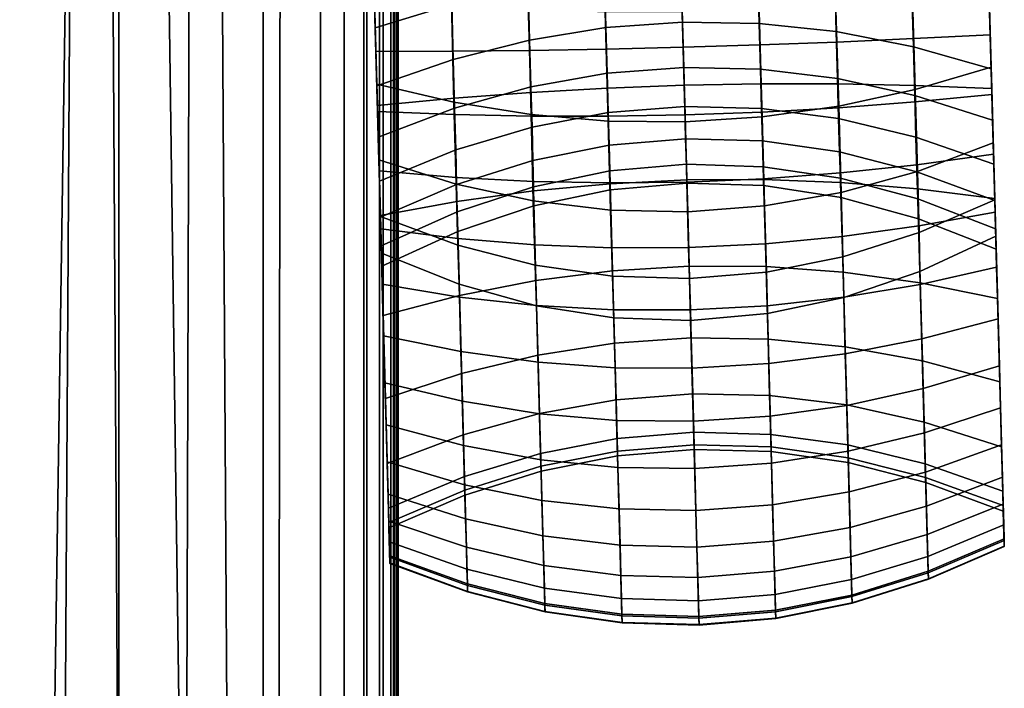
# Model space of a CAD drawing. Header units: millimetres. Extents: x -265 to 265, y -281 to 271.
# Tile 252 of 256: x 208 to 265, y -140 to -102. Entities that reach past the tile are written whole.
import ezdxf

# ---------------------------------------------------------------- set-up
doc = ezdxf.new("R2010")
doc.units = ezdxf.units.MM
doc.header["$MEASUREMENT"] = 0
for name, color, linetype, true_color in [('nozky', 7, 'Continuous', 0x1e1e1e), ('podrucky', 7, 'Continuous', 0x000000), ('sedak', 7, 'Continuous', 0x7faed0)]:
    doc.layers.add(name, color=color, linetype=linetype, true_color=true_color)

msp = doc.modelspace()

# ---------------------------------------------------------------- meshes
at = {"layer": 'nozky'}
mesh = msp.add_polyface(dxfattribs=at)
corners = [(-211.07, -211.071), (-212.688, -209.727), (-214.637, -208.649), (-216.848, -207.947), (-219.203, -207.703), (-221.559, -207.947), (-223.77, -208.649), (-225.719, -209.727), (-227.336, -211.071), (-228.68, -212.687), (-229.758, -214.635), (-230.459, -216.847), (-230.703, -219.203), (-230.459, -221.56), (-229.758, -223.771), (-228.68, -225.719), (-227.336, -227.335), (-225.719, -228.679), (-223.77, -229.757), (-221.559, -230.459), (-219.203, -230.703), (-216.848, -230.459), (-214.637, -229.757), (-212.688, -228.679), (-211.07, -227.335), (-209.727, -225.719), (-208.648, -223.771), (-207.947, -221.56), (-207.703, -219.203), (-207.947, -216.847), (-208.648, -214.635), (-209.727, -212.687), (-211.07, -211.071), (-211.07, -211.071, 6), (-212.688, -209.727), (-212.688, -209.727, 6), (-214.637, -208.649), (-214.637, -208.649, 6), (-216.848, -207.947), (-216.848, -207.947, 6), (-219.203, -207.703), (-219.203, -207.703, 6), (-221.559, -207.947), (-221.559, -207.947, 6), (-223.77, -208.649), (-223.77, -208.649, 6), (-225.719, -209.727), (-225.719, -209.727, 6), (-227.336, -211.071), (-227.336, -211.071, 6), (-228.68, -212.687), (-228.68, -212.687, 6), (-229.758, -214.635), (-229.758, -214.635, 6), (-230.459, -216.847), (-230.459, -216.847, 6), (-230.703, -219.203), (-230.703, -219.203, 6), (-230.459, -221.56), (-230.459, -221.56, 6), (-229.758, -223.771), (-229.758, -223.771, 6), (-228.68, -225.719), (-228.68, -225.719, 6), (-227.336, -227.335), (-227.336, -227.335, 6), (-225.719, -228.679), (-225.719, -228.679, 6), (-223.77, -229.757), (-223.77, -229.757, 6), (-221.559, -230.459), (-221.559, -230.459, 6), (-219.203, -230.703), (-219.203, -230.703, 6), (-216.848, -230.459), (-216.848, -230.459, 6), (-214.637, -229.757), (-214.637, -229.757, 6), (-212.688, -228.679), (-212.688, -228.679, 6), (-211.07, -227.335), (-211.07, -227.335, 6), (-209.727, -225.719), (-209.727, -225.719, 6), (-208.648, -223.771), (-208.648, -223.771, 6), (-207.947, -221.56), (-207.947, -221.56, 6), (-207.703, -219.203), (-207.703, -219.203, 6), (-207.947, -216.847), (-207.947, -216.847, 6), (-208.648, -214.635), (-208.648, -214.635, 6), (-209.727, -212.687), (-209.727, -212.687, 6), (-211.07, 211.071), (-209.727, 212.687), (-208.648, 214.635), (-207.947, 216.847), (-207.703, 219.203), (-207.947, 221.56), (-208.648, 223.771), (-209.727, 225.719), (-211.07, 227.335), (-212.688, 228.679), (-214.637, 229.757), (-216.848, 230.459), (-219.203, 230.703), (-221.559, 230.459), (-223.77, 229.757), (-225.719, 228.679), (-227.336, 227.335), (-228.68, 225.719), (-229.758, 223.771), (-230.459, 221.56), (-230.703, 219.203), (-230.459, 216.847), (-229.758, 214.635), (-228.68, 212.687), (-227.336, 211.071), (-225.719, 209.728), (-223.77, 208.649), (-221.559, 207.947), (-219.203, 207.703), (-216.848, 207.947), (-214.637, 208.649), (-212.688, 209.728), (-209.727, 212.687), (-209.727, 212.687, 6), (-208.648, 214.635), (-208.648, 214.635, 6), (-207.947, 216.847), (-207.947, 216.847, 6), (-207.703, 219.203), (-207.703, 219.203, 6), (-207.947, 221.56), (-207.947, 221.56, 6), (-208.648, 223.771), (-208.648, 223.771, 6), (-209.727, 225.719), (-209.727, 225.719, 6), (-211.07, 227.335), (-211.07, 227.335, 6), (-212.688, 228.679), (-212.688, 228.679, 6), (-214.637, 229.757), (-214.637, 229.757, 6), (-216.848, 230.459), (-216.848, 230.459, 6), (-219.203, 230.703), (-219.203, 230.703, 6), (-221.559, 230.459), (-221.559, 230.459, 6), (-223.77, 229.757), (-223.77, 229.757, 6), (-225.719, 228.679), (-225.719, 228.679, 6), (-227.336, 227.335), (-227.336, 227.335, 6), (-228.68, 225.719), (-228.68, 225.719, 6), (-229.758, 223.771), (-229.758, 223.771, 6), (-230.459, 221.56), (-230.459, 221.56, 6), (-230.703, 219.203), (-230.703, 219.203, 6), (-230.459, 216.847), (-230.459, 216.847, 6), (-229.758, 214.635), (-229.758, 214.635, 6), (-228.68, 212.687), (-228.68, 212.687, 6), (-227.336, 211.071), (-227.336, 211.071, 6), (-225.719, 209.728), (-225.719, 209.728, 6), (-223.77, 208.649), (-223.77, 208.649, 6), (-221.559, 207.947), (-221.559, 207.947, 6), (-219.203, 207.703), (-219.203, 207.703, 6), (-216.848, 207.947), (-216.848, 207.947, 6), (-214.637, 208.649), (-214.637, 208.649, 6), (-212.688, 209.728), (-212.688, 209.728, 6), (-211.07, 211.071), (-211.07, 211.071, 6), (211.07, 211.071), (212.688, 209.728), (214.637, 208.649), (216.848, 207.947), (219.203, 207.703), (221.559, 207.947), (223.77, 208.649), (225.719, 209.728), (227.336, 211.071), (228.68, 212.687), (229.758, 214.635), (230.459, 216.847), (230.703, 219.203), (230.459, 221.56), (229.758, 223.771), (228.68, 225.719), (227.336, 227.335), (225.719, 228.679), (223.77, 229.757), (221.559, 230.459), (219.203, 230.703), (216.848, 230.459), (214.637, 229.757), (212.688, 228.679), (211.07, 227.335), (209.727, 225.719), (208.648, 223.771), (207.947, 221.56), (207.703, 219.203), (207.947, 216.847), (208.648, 214.635), (209.727, 212.687), (212.688, 209.728), (212.688, 209.728, 6), (214.637, 208.649), (214.637, 208.649, 6), (216.848, 207.947), (216.848, 207.947, 6), (219.203, 207.703), (219.203, 207.703, 6), (221.559, 207.947), (221.559, 207.947, 6), (223.77, 208.649), (223.77, 208.649, 6), (225.719, 209.728), (225.719, 209.728, 6), (227.336, 211.071), (227.336, 211.071, 6), (228.68, 212.687), (228.68, 212.687, 6), (229.758, 214.635), (229.758, 214.635, 6), (230.459, 216.847), (230.459, 216.847, 6), (230.703, 219.203), (230.703, 219.203, 6), (230.459, 221.56), (230.459, 221.56, 6), (229.758, 223.771), (229.758, 223.771, 6), (228.68, 225.719), (228.68, 225.719, 6), (227.336, 227.335), (227.336, 227.335, 6), (225.719, 228.679), (225.719, 228.679, 6), (223.77, 229.757), (223.77, 229.757, 6), (221.559, 230.459), (221.559, 230.459, 6), (219.203, 230.703), (219.203, 230.703, 6), (216.848, 230.459), (216.848, 230.459, 6), (214.637, 229.757), (214.637, 229.757, 6), (212.688, 228.679), (212.688, 228.679, 6), (211.07, 227.335), (211.07, 227.335, 6), (209.727, 225.719), (209.727, 225.719, 6), (208.648, 223.771), (208.648, 223.771, 6), (207.947, 221.56), (207.947, 221.56, 6), (207.703, 219.203), (207.703, 219.203, 6), (207.947, 216.847), (207.947, 216.847, 6), (208.648, 214.635), (208.648, 214.635, 6), (209.727, 212.687), (209.727, 212.687, 6), (211.07, 211.071), (211.07, 211.071, 6), (211.07, -211.071), (209.727, -212.687), (208.648, -214.636), (207.947, -216.847), (207.703, -219.203), (207.947, -221.56), (208.648, -223.771), (209.727, -225.719), (211.07, -227.335), (212.688, -228.679), (214.637, -229.757), (216.848, -230.459), (219.203, -230.703), (221.559, -230.459), (223.77, -229.757), (225.719, -228.679), (227.336, -227.335), (228.68, -225.719), (229.758, -223.771), (230.459, -221.56), (230.703, -219.203), (230.459, -216.847), (229.758, -214.636), (228.68, -212.687), (227.336, -211.071), (225.719, -209.727), (223.77, -208.649), (221.559, -207.947), (219.203, -207.703), (216.848, -207.947), (214.637, -208.649), (212.688, -209.727), (211.07, -211.071), (211.07, -211.071, 6), (209.727, -212.687), (209.727, -212.687, 6), (208.648, -214.636), (208.648, -214.636, 6), (207.947, -216.847), (207.947, -216.847, 6), (207.703, -219.203), (207.703, -219.203, 6), (207.947, -221.56), (207.947, -221.56, 6), (208.648, -223.771), (208.648, -223.771, 6), (209.727, -225.719), (209.727, -225.719, 6), (211.07, -227.335), (211.07, -227.335, 6), (212.688, -228.679), (212.688, -228.679, 6), (214.637, -229.757), (214.637, -229.757, 6), (216.848, -230.459), (216.848, -230.459, 6), (219.203, -230.703), (219.203, -230.703, 6), (221.559, -230.459), (221.559, -230.459, 6), (223.77, -229.757), (223.77, -229.757, 6), (225.719, -228.679), (225.719, -228.679, 6), (227.336, -227.335), (227.336, -227.335, 6), (228.68, -225.719), (228.68, -225.719, 6), (229.758, -223.771), (229.758, -223.771, 6), (230.459, -221.56), (230.459, -221.56, 6), (230.703, -219.203), (230.703, -219.203, 6), (230.459, -216.847), (230.459, -216.847, 6), (229.758, -214.636), (229.758, -214.636, 6), (228.68, -212.687), (228.68, -212.687, 6), (227.336, -211.071), (227.336, -211.071, 6), (225.719, -209.727), (225.719, -209.727, 6), (223.77, -208.649), (223.77, -208.649, 6), (221.559, -207.947), (221.559, -207.947, 6), (219.203, -207.703), (219.203, -207.703, 6), (216.848, -207.947), (216.848, -207.947, 6), (214.637, -208.649), (214.637, -208.649, 6), (212.688, -209.727), (212.688, -209.727, 6)]
mesh.append_faces([[corners[k] for k in face] for face in [(18, 20, 19, 19), (17, 16, 18, 18), (20, 18, 16, 16), (22, 24, 23, 23), (20, 16, 22, 22), (22, 21, 20, 20), (13, 26, 22, 22), (14, 16, 15, 15), (22, 14, 13, 13), (14, 22, 16, 16), (10, 12, 11, 11), (13, 12, 10, 10), (26, 13, 10, 10), (9, 7, 10, 10), (24, 22, 26, 26), (10, 31, 26, 26), (26, 28, 27, 27), (28, 26, 31, 31), (31, 30, 29, 29), (31, 10, 5, 5), (29, 28, 31, 31), (0, 31, 1, 1), (7, 6, 5, 5), (7, 5, 10, 10), (7, 9, 8, 8), (3, 2, 1, 1), (3, 5, 4, 4), (3, 31, 5, 5), (1, 31, 3, 3), (25, 24, 26, 26), (34, 35, 33, 32), (38, 39, 37, 36), (36, 37, 35, 34), (42, 43, 41, 40), (46, 47, 45, 44), (44, 45, 43, 42), (40, 41, 39, 38), (50, 51, 49, 48), (54, 55, 53, 52), (52, 53, 51, 50), (58, 59, 57, 56), (62, 63, 61, 60), (60, 61, 59, 58), (56, 57, 55, 54), (48, 49, 47, 46), (64, 65, 63, 62), (68, 69, 67, 66), (72, 73, 71, 70), (70, 71, 69, 68), (76, 77, 75, 74), (80, 81, 79, 78), (78, 79, 77, 76), (74, 75, 73, 72), (84, 85, 83, 82), (88, 89, 87, 86), (86, 87, 85, 84), (92, 93, 91, 90), (32, 33, 95, 94), (94, 95, 93, 92), (90, 91, 89, 88), (82, 83, 81, 80), (66, 67, 65, 64), (117, 115, 114, 114), (114, 113, 117, 117), (116, 115, 117, 117), (111, 119, 117, 117), (119, 118, 117, 117), (117, 113, 111, 111), (109, 100, 119, 119), (109, 119, 111, 111), (111, 110, 109, 109), (111, 113, 112, 112), (107, 109, 108, 108), (107, 106, 105, 105), (105, 104, 107, 107), (107, 100, 109, 109), (121, 120, 119, 119), (123, 122, 121, 121), (121, 124, 123, 123), (127, 124, 121, 121), (127, 126, 125, 125), (127, 119, 100, 100), (125, 124, 127, 127), (96, 127, 98, 98), (102, 101, 100, 100), (102, 104, 103, 103), (104, 102, 100, 100), (100, 107, 104, 104), (98, 100, 99, 99), (100, 98, 127, 127), (98, 97, 96, 96), (127, 121, 119, 119), (128, 129, 191, 190), (132, 133, 131, 130), (130, 131, 129, 128), (136, 137, 135, 134), (140, 141, 139, 138), (138, 139, 137, 136), (134, 135, 133, 132), (144, 145, 143, 142), (148, 149, 147, 146), (146, 147, 145, 144), (152, 153, 151, 150), (156, 157, 155, 154), (154, 155, 153, 152), (150, 151, 149, 148), (142, 143, 141, 140), (158, 159, 157, 156), (162, 163, 161, 160), (166, 167, 165, 164), (164, 165, 163, 162), (170, 171, 169, 168), (174, 175, 173, 172), (172, 173, 171, 170), (168, 169, 167, 166), (178, 179, 177, 176), (182, 183, 181, 180), (180, 181, 179, 178), (186, 187, 185, 184), (190, 191, 189, 188), (188, 189, 187, 186), (184, 185, 183, 182), (176, 177, 175, 174), (160, 161, 159, 158), (211, 210, 206, 206), (209, 208, 210, 210), (212, 211, 213, 213), (213, 216, 215, 215), (215, 214, 213, 213), (206, 213, 211, 211), (206, 221, 213, 213), (206, 208, 207, 207), (206, 205, 204, 204), (206, 210, 208, 208), (193, 206, 204, 204), (203, 202, 199, 199), (204, 203, 199, 199), (200, 202, 201, 201), (216, 213, 217, 217), (219, 218, 217, 217), (217, 220, 219, 219), (221, 220, 217, 217), (222, 221, 193, 193), (222, 192, 223, 223), (221, 206, 193, 193), (192, 222, 193, 193), (198, 197, 196, 196), (199, 198, 193, 193), (199, 202, 200, 200), (195, 194, 193, 193), (193, 196, 195, 195), (198, 196, 193, 193), (204, 199, 193, 193), (213, 221, 217, 217), (224, 225, 287, 286), (228, 229, 227, 226), (226, 227, 225, 224), (232, 233, 231, 230), (236, 237, 235, 234), (234, 235, 233, 232), (230, 231, 229, 228), (240, 241, 239, 238), (244, 245, 243, 242), (242, 243, 241, 240), (248, 249, 247, 246), (252, 253, 251, 250), (250, 251, 249, 248), (246, 247, 245, 244), (238, 239, 237, 236), (254, 255, 253, 252), (258, 259, 257, 256), (262, 263, 261, 260), (260, 261, 259, 258), (266, 267, 265, 264), (270, 271, 269, 268), (268, 269, 267, 266), (264, 265, 263, 262), (274, 275, 273, 272), (278, 279, 277, 276), (276, 277, 275, 274), (282, 283, 281, 280), (286, 287, 285, 284), (284, 285, 283, 282), (280, 281, 279, 278), (272, 273, 271, 270), (256, 257, 255, 254), (306, 304, 307, 307), (306, 305, 304, 304), (308, 307, 304, 304), (310, 312, 311, 311), (295, 308, 304, 304), (310, 309, 308, 308), (308, 295, 310, 310), (302, 304, 303, 303), (304, 302, 301, 301), (301, 300, 304, 304), (298, 300, 299, 299), (298, 297, 295, 295), (300, 298, 295, 295), (304, 300, 295, 295), (313, 312, 310, 310), (315, 314, 310, 310), (310, 317, 315, 315), (315, 317, 316, 316), (318, 317, 289, 289), (318, 288, 319, 319), (295, 317, 310, 310), (289, 288, 318, 318), (295, 294, 293, 293), (292, 295, 293, 293), (295, 297, 296, 296), (295, 292, 290, 290), (290, 292, 291, 291), (289, 295, 290, 290), (295, 289, 317, 317), (314, 313, 310, 310), (322, 323, 321, 320), (326, 327, 325, 324), (324, 325, 323, 322), (330, 331, 329, 328), (334, 335, 333, 332), (332, 333, 331, 330), (328, 329, 327, 326), (338, 339, 337, 336), (342, 343, 341, 340), (340, 341, 339, 338), (346, 347, 345, 344), (350, 351, 349, 348), (348, 349, 347, 346), (344, 345, 343, 342), (336, 337, 335, 334), (352, 353, 351, 350), (356, 357, 355, 354), (360, 361, 359, 358), (358, 359, 357, 356), (364, 365, 363, 362), (368, 369, 367, 366), (366, 367, 365, 364), (362, 363, 361, 360), (372, 373, 371, 370), (376, 377, 375, 374), (374, 375, 373, 372), (380, 381, 379, 378), (320, 321, 383, 382), (382, 383, 381, 380), (378, 379, 377, 376), (370, 371, 369, 368), (354, 355, 353, 352)]])
at = {"layer": 'podrucky'}
mesh = msp.add_polyface(dxfattribs=at)
corners = [(228.631, -100.923, 635.981), (228.722, -104.192, 637.964), (228.629, -100.823, 637.978), (228.815, -107.601, 637.572), (228.806, -107.263, 635.601), (228.979, -113.582, 483.979), (228.775, -106.141, 482.391), (228.684, -102.833, 477.287), (228.891, -110.352, 474.821), (228.583, -99.17, 472.476), (228.772, -106.037, 466.123), (228.627, -100.743, 458.068), (228.474, -95.19, 467.993), (245.916, -92.827, 469.318), (246.012, -96.35, 473.632), (250.385, -96.376, 473.56), (250.293, -92.824, 469.236), (241.909, -106.27, 631.906), (241.758, -100.749, 632.236), (246.131, -100.642, 631.986), (246.281, -106.107, 631.658), (242.059, -111.716, 630.326), (246.43, -111.499, 630.095), (241.96, -107.665, 493.271), (242.008, -109.521, 498.625), (246.364, -109.152, 498.598), (246.313, -107.309, 493.268), (241.899, -105.428, 488.048), (246.253, -105.09, 488.068), (241.826, -102.826, 482.998), (246.182, -102.509, 483.038), (241.743, -99.88, 478.157), (246.102, -99.587, 478.215), (241.649, -96.617, 473.56), (241.546, -93.065, 469.235), (237.54, -106.517, 632.645), (237.384, -100.832, 632.986), (237.553, -106.201, 487.988), (237.614, -108.49, 493.279), (237.479, -103.536, 482.877), (237.391, -100.518, 477.983), (237.293, -97.175, 473.343), (237.184, -93.539, 468.987), (233.173, -106.848, 633.877), (233.009, -100.89, 634.234), (233.207, -107.41, 487.888), (233.271, -109.788, 493.293), (233.129, -104.64, 482.675), (233.039, -101.502, 477.693), (232.938, -98.026, 472.982), (232.826, -94.247, 468.572), (228.806, -107.263, 635.601), (228.631, -100.923, 635.981), (228.775, -106.141, 482.391), (228.855, -109.058, 487.748), (228.583, -99.17, 472.476), (228.684, -102.833, 477.287), (228.474, -95.19, 467.993), (241.789, -101.919, 456.441), (241.345, -85.743, 436.931), (245.719, -85.656, 436.872), (246.165, -101.902, 456.332), (241.95, -108.149, 465.058), (246.338, -108.194, 464.986), (241.848, -104.051, 641.706), (241.953, -107.872, 641.268), (246.327, -107.794, 641.515), (246.221, -103.945, 641.957), (241.744, -100.275, 641.723), (246.117, -100.142, 641.973), (237.558, -107.774, 465.271), (237.408, -101.732, 456.766), (237.475, -104.127, 640.957), (237.577, -107.866, 640.528), (237.373, -100.433, 640.974), (233.164, -107.069, 465.627), (233.021, -101.34, 457.309), (233.1, -104.174, 639.71), (233.198, -107.776, 639.296), (233.002, -100.616, 639.725), (228.772, -106.037, 466.123), (228.627, -100.743, 458.068), (233.287, -111.736, 474.678), (228.891, -110.352, 474.821), (228.722, -104.192, 637.964), (228.815, -107.601, 637.572), (228.629, -100.823, 637.978)]
mesh.append_faces([[corners[k] for k in face] for face in [(0, 1, 2, 2), (3, 1, 0, 0), (0, 4, 3, 3), (5, 6, 7, 7), (8, 7, 9, 9), (10, 8, 9, 9), (11, 10, 12, 12), (9, 12, 10, 10), (13, 14, 15, 16), (17, 18, 19, 20), (21, 17, 20, 22), (23, 24, 25, 26), (27, 23, 26, 28), (29, 27, 28, 30), (31, 29, 30, 32), (33, 31, 32, 14), (34, 33, 14, 13), (35, 36, 18, 17), (37, 38, 23, 27), (39, 37, 27, 29), (40, 39, 29, 31), (41, 40, 31, 33), (42, 41, 33, 34), (43, 44, 36, 35), (45, 46, 38, 37), (47, 45, 37, 39), (48, 47, 39, 40), (49, 48, 40, 41), (50, 49, 41, 42), (43, 51, 52, 44), (47, 53, 54, 45), (49, 55, 56, 48), (48, 56, 53, 47), (50, 57, 55, 49), (58, 59, 60, 61), (62, 58, 61, 63), (64, 65, 66, 67), (68, 64, 67, 69), (70, 71, 58, 62), (72, 73, 65, 64), (74, 72, 64, 68), (75, 76, 71, 70), (77, 78, 73, 72), (79, 77, 72, 74), (75, 80, 81, 76), (82, 83, 80, 75), (77, 84, 85, 78), (79, 86, 84, 77)]])
mesh = msp.add_polyface(dxfattribs=at)
corners = [(263.618, -99.961, 635.981), (263.615, -99.861, 637.978), (263.708, -103.229, 637.964), (263.802, -106.638, 637.572), (263.793, -106.301, 635.601), (263.895, -110.025, 636.794), (263.967, -112.62, 483.979), (263.762, -105.178, 482.391), (263.842, -108.096, 487.748), (263.878, -109.39, 474.821), (263.57, -98.208, 472.476), (263.671, -101.871, 477.287), (263.759, -105.075, 466.123), (263.613, -99.781, 458.068), (263.461, -94.228, 467.993), (255.033, -106.035, 632.643), (254.877, -100.351, 632.984), (259.249, -100.168, 634.232), (259.413, -106.126, 633.875), (255.004, -105.719, 487.988), (255.068, -108.008, 493.279), (259.477, -109.065, 493.293), (259.41, -106.688, 487.889), (254.932, -103.054, 482.877), (259.335, -103.918, 482.675), (254.853, -100.036, 477.984), (259.252, -100.78, 477.694), (254.768, -96.693, 473.344), (259.162, -97.304, 472.982), (254.677, -93.056, 468.987), (259.066, -93.524, 468.573), (250.656, -106.029, 631.904), (250.504, -100.509, 632.235), (250.619, -105.187, 488.048), (250.682, -107.423, 493.271), (250.549, -102.585, 482.998), (250.471, -99.639, 478.157), (250.385, -96.376, 473.56), (250.293, -92.824, 469.236), (246.281, -106.107, 631.658), (246.131, -100.642, 631.986), (246.313, -107.309, 493.268), (246.364, -109.152, 498.598), (250.735, -109.28, 498.625), (246.253, -105.09, 488.068), (246.182, -102.509, 483.038), (246.102, -99.587, 478.215), (246.012, -96.35, 473.632), (263.793, -106.301, 635.601), (263.618, -99.961, 635.981), (263.762, -105.178, 482.391), (263.842, -108.096, 487.748), (263.671, -101.871, 477.287), (263.461, -94.228, 467.993), (263.57, -98.208, 472.476), (255.085, -107.293, 465.271), (254.902, -101.251, 456.766), (259.262, -100.619, 457.308), (259.434, -106.348, 465.626), (254.968, -103.646, 640.959), (255.07, -107.385, 640.53), (259.438, -107.054, 639.298), (259.34, -103.452, 639.711), (254.866, -99.952, 640.976), (259.242, -99.894, 639.727), (250.719, -107.909, 465.057), (250.536, -101.679, 456.44), (250.595, -103.81, 641.708), (250.7, -107.632, 641.269), (250.491, -100.035, 641.724), (246.338, -108.194, 464.986), (246.165, -101.902, 456.332), (246.221, -103.945, 641.957), (246.327, -107.794, 641.515), (246.117, -100.142, 641.973), (263.759, -105.075, 466.123), (263.613, -99.781, 458.068), (263.878, -109.39, 474.821), (259.567, -111.015, 474.678), (263.802, -106.638, 637.572), (259.537, -110.632, 638.476), (263.895, -110.025, 636.794), (263.708, -103.229, 637.964), (263.615, -99.861, 637.978)]
mesh.append_faces([[corners[k] for k in face] for face in [(0, 1, 2, 2), (0, 3, 4, 4), (3, 0, 2, 2), (4, 3, 5, 5), (6, 7, 8, 8), (9, 10, 11, 11), (11, 7, 6, 6), (11, 6, 9, 9), (12, 10, 9, 9), (13, 14, 12, 12), (10, 12, 14, 14), (15, 16, 17, 18), (19, 20, 21, 22), (23, 19, 22, 24), (25, 23, 24, 26), (27, 25, 26, 28), (29, 27, 28, 30), (31, 32, 16, 15), (33, 34, 20, 19), (35, 33, 19, 23), (36, 35, 23, 25), (37, 36, 25, 27), (38, 37, 27, 29), (39, 40, 32, 31), (41, 42, 43, 34), (44, 41, 34, 33), (45, 44, 33, 35), (46, 45, 35, 36), (47, 46, 36, 37), (48, 18, 17, 49), (50, 24, 22, 51), (52, 26, 24, 50), (53, 30, 28, 54), (54, 28, 26, 52), (55, 56, 57, 58), (59, 60, 61, 62), (63, 59, 62, 64), (65, 66, 56, 55), (67, 68, 60, 59), (69, 67, 59, 63), (70, 71, 66, 65), (72, 73, 68, 67), (74, 72, 67, 69), (75, 58, 57, 76), (77, 78, 58, 75), (79, 61, 80, 81), (82, 62, 61, 79), (83, 64, 62, 82)]])
mesh = msp.add_polyface(dxfattribs=at)
corners = [(228.815, -107.601, 637.572), (228.806, -107.263, 635.601), (228.908, -110.988, 636.794), (228.979, -113.518, 633.787), (228.999, -114.287, 635.634), (229.086, -117.434, 634.108), (229.037, -115.667, 493.391), (229.058, -116.404, 510.743), (229.025, -115.241, 504.861), (228.98, -113.625, 499.033), (228.979, -113.582, 483.979), (228.855, -109.058, 487.748), (228.924, -111.56, 493.312), (228.775, -106.141, 482.391), (228.684, -102.833, 477.287), (228.891, -110.352, 474.821), (242.195, -116.672, 627.571), (242.059, -111.716, 630.326), (246.43, -111.499, 630.095), (246.564, -116.406, 627.367), (242.045, -110.988, 504.07), (242.068, -112.061, 509.563), (246.434, -111.674, 509.484), (246.404, -110.608, 504.017), (242.008, -109.521, 498.625), (246.364, -109.152, 498.598), (237.694, -112.125, 631.019), (237.54, -106.517, 632.645), (241.909, -106.27, 631.906), (237.835, -117.228, 628.182), (237.697, -111.886, 504.228), (237.718, -112.978, 509.799), (237.662, -110.389, 498.707), (237.614, -108.49, 493.279), (241.96, -107.665, 493.271), (233.334, -112.725, 632.173), (233.173, -106.848, 633.877), (233.481, -118.074, 629.199), (233.358, -113.303, 504.492), (233.381, -114.426, 510.193), (233.322, -111.756, 498.843), (233.271, -109.788, 493.293), (228.979, -113.518, 633.787), (228.806, -107.263, 635.601), (229.135, -119.21, 630.623), (229.025, -115.241, 504.861), (229.058, -116.404, 510.743), (228.924, -111.56, 493.312), (228.98, -113.625, 499.033), (233.207, -107.41, 487.888), (228.855, -109.058, 487.748), (242.086, -113.22, 474.513), (241.95, -108.149, 465.058), (246.338, -108.194, 464.986), (246.479, -113.316, 474.493), (242.193, -116.981, 484.563), (246.584, -117.112, 484.602), (242.058, -111.669, 640.396), (242.159, -115.367, 639.095), (246.535, -115.343, 639.326), (246.433, -111.618, 640.637), (241.953, -107.872, 641.268), (246.327, -107.794, 641.515), (237.688, -112.693, 474.575), (237.558, -107.774, 465.271), (237.794, -116.347, 484.446), (237.68, -111.581, 639.675), (237.779, -115.199, 638.402), (237.577, -107.866, 640.528), (233.287, -111.736, 474.678), (233.164, -107.069, 465.627), (233.389, -115.213, 484.251), (233.297, -111.354, 638.474), (233.393, -114.839, 637.248), (233.198, -107.776, 639.296), (228.979, -113.582, 483.979), (228.891, -110.352, 474.821), (233.464, -117.432, 494.11), (229.037, -115.667, 493.391), (228.999, -114.287, 635.634), (229.086, -117.434, 634.108), (233.484, -118.163, 635.637), (228.908, -110.988, 636.794), (228.815, -107.601, 637.572)]
mesh.append_faces([[corners[k] for k in face] for face in [(0, 1, 2, 2), (3, 4, 1, 1), (2, 1, 4, 4), (5, 4, 3, 3), (6, 7, 8, 8), (9, 6, 8, 8), (10, 6, 11, 11), (12, 11, 6, 6), (9, 12, 6, 6), (11, 13, 10, 10), (10, 14, 15, 15), (16, 17, 18, 19), (20, 21, 22, 23), (24, 20, 23, 25), (26, 27, 28, 17), (29, 26, 17, 16), (30, 31, 21, 20), (32, 30, 20, 24), (33, 32, 24, 34), (35, 36, 27, 26), (37, 35, 26, 29), (38, 39, 31, 30), (40, 38, 30, 32), (41, 40, 32, 33), (35, 42, 43, 36), (37, 44, 42, 35), (38, 45, 46, 39), (41, 47, 48, 40), (40, 48, 45, 38), (49, 50, 47, 41), (51, 52, 53, 54), (55, 51, 54, 56), (57, 58, 59, 60), (61, 57, 60, 62), (63, 64, 52, 51), (65, 63, 51, 55), (66, 67, 58, 57), (68, 66, 57, 61), (69, 70, 64, 63), (71, 69, 63, 65), (72, 73, 67, 66), (74, 72, 66, 68), (71, 75, 76, 69), (77, 78, 75, 71), (73, 79, 80, 81), (72, 82, 79, 73), (74, 83, 82, 72)]])
mesh = msp.add_polyface(dxfattribs=at)
corners = [(263.965, -112.556, 633.787), (263.793, -106.301, 635.601), (263.986, -113.324, 635.634), (264.023, -114.705, 493.391), (264.012, -114.279, 504.861), (264.044, -115.442, 510.743), (263.895, -110.025, 636.794), (263.911, -110.597, 493.312), (263.968, -112.662, 499.033), (263.967, -112.62, 483.979), (263.842, -108.096, 487.748), (264.072, -116.471, 634.108), (264.153, -119.409, 632.251), (264.121, -118.247, 630.623), (255.188, -111.642, 631.017), (255.033, -106.035, 632.643), (259.413, -106.126, 633.875), (259.574, -112.003, 632.171), (255.328, -116.745, 628.18), (259.722, -117.351, 629.198), (255.172, -111.403, 504.228), (255.211, -112.495, 509.799), (259.621, -113.702, 510.192), (259.582, -112.58, 504.491), (255.125, -109.906, 498.706), (259.534, -111.033, 498.842), (255.068, -108.008, 493.279), (259.477, -109.065, 493.293), (250.806, -111.475, 630.325), (250.656, -106.029, 631.904), (250.941, -116.43, 627.57), (250.779, -110.746, 504.07), (250.814, -111.819, 509.563), (250.735, -109.28, 498.625), (250.682, -107.423, 493.271), (246.43, -111.499, 630.095), (246.281, -106.107, 631.658), (246.564, -116.406, 627.367), (246.404, -110.608, 504.017), (246.434, -111.674, 509.484), (246.364, -109.152, 498.598), (263.965, -112.556, 633.787), (263.793, -106.301, 635.601), (264.121, -118.247, 630.623), (263.968, -112.662, 499.033), (264.012, -114.279, 504.861), (264.044, -115.442, 510.743), (263.911, -110.597, 493.312), (263.842, -108.096, 487.748), (259.41, -106.688, 487.889), (255.227, -112.212, 474.575), (255.085, -107.293, 465.271), (259.434, -106.348, 465.626), (259.567, -111.015, 474.678), (255.321, -115.867, 484.446), (259.658, -114.493, 484.252), (255.367, -118.18, 494.624), (259.704, -116.712, 494.11), (255.272, -114.718, 638.404), (255.367, -118.17, 636.731), (259.725, -117.443, 635.638), (259.633, -114.118, 637.25), (255.173, -111.1, 639.677), (259.537, -110.632, 638.476), (255.07, -107.385, 640.53), (259.438, -107.054, 639.298), (250.861, -112.98, 474.513), (250.719, -107.909, 465.057), (250.961, -116.741, 484.563), (250.805, -111.429, 640.397), (250.906, -115.127, 639.096), (250.7, -107.632, 641.269), (246.479, -113.316, 474.493), (246.338, -108.194, 464.986), (246.584, -117.112, 484.602), (246.433, -111.618, 640.637), (246.535, -115.343, 639.326), (246.327, -107.794, 641.515), (263.967, -112.62, 483.979), (263.878, -109.39, 474.821), (264.023, -114.705, 493.391), (263.986, -113.324, 635.634), (264.072, -116.471, 634.108), (263.895, -110.025, 636.794)]
mesh.append_faces([[corners[k] for k in face] for face in [(0, 1, 2, 2), (3, 4, 5, 5), (2, 1, 6, 6), (3, 7, 8, 8), (9, 10, 3, 3), (3, 8, 4, 4), (3, 10, 7, 7), (11, 12, 0, 0), (12, 13, 0, 0), (11, 0, 2, 2), (14, 15, 16, 17), (18, 14, 17, 19), (20, 21, 22, 23), (24, 20, 23, 25), (26, 24, 25, 27), (28, 29, 15, 14), (30, 28, 14, 18), (31, 32, 21, 20), (33, 31, 20, 24), (34, 33, 24, 26), (35, 36, 29, 28), (37, 35, 28, 30), (38, 39, 32, 31), (40, 38, 31, 33), (41, 17, 16, 42), (43, 19, 17, 41), (44, 25, 23, 45), (45, 23, 22, 46), (47, 27, 25, 44), (48, 49, 27, 47), (50, 51, 52, 53), (54, 50, 53, 55), (56, 54, 55, 57), (58, 59, 60, 61), (62, 58, 61, 63), (64, 62, 63, 65), (66, 67, 51, 50), (68, 66, 50, 54), (69, 70, 58, 62), (71, 69, 62, 64), (72, 73, 67, 66), (74, 72, 66, 68), (75, 76, 70, 69), (77, 75, 69, 71), (78, 55, 53, 79), (80, 57, 55, 78), (81, 61, 60, 82), (83, 63, 61, 81)]])
mesh = msp.add_polyface(dxfattribs=at)
corners = [(229.135, -119.21, 630.623), (229.265, -123.945, 626.387), (229.306, -125.433, 627.723), (229.24, -123.05, 630.105), (229.363, -127.543, 625.097), (229.366, -127.644, 621.222), (228.979, -113.518, 633.787), (229.166, -120.371, 632.251), (229.086, -117.434, 634.108), (229.514, -132.974, 602.143), (229.058, -116.404, 510.743), (229.037, -115.667, 493.391), (242.309, -120.795, 623.883), (242.195, -116.672, 627.571), (246.564, -116.406, 627.367), (246.676, -120.488, 623.716), (242.397, -124.016, 619.386), (246.764, -123.677, 619.263), (242.458, -126.22, 614.16), (246.824, -125.859, 614.089), (242.484, -127.203, 608.573), (246.851, -126.833, 608.558), (242.478, -126.937, 603.047), (246.844, -126.569, 603.087), (242.068, -112.061, 509.563), (246.434, -111.674, 509.484), (237.951, -121.473, 624.384), (237.835, -117.228, 628.182), (238.043, -124.79, 619.753), (238.105, -127.06, 614.372), (238.133, -128.072, 608.62), (238.125, -127.798, 602.929), (237.718, -112.978, 509.799), (233.604, -122.523, 625.219), (233.481, -118.074, 629.199), (233.699, -125.999, 620.365), (233.766, -128.378, 614.726), (233.381, -114.426, 510.193), (233.786, -129.152, 602.733), (229.265, -123.945, 626.387), (229.135, -119.21, 630.623), (229.366, -127.644, 621.222), (229.459, -130.999, 602.458), (229.058, -116.404, 510.743), (242.269, -119.347, 494.932), (242.193, -116.981, 484.563), (246.584, -117.112, 484.602), (246.648, -119.497, 495.035), (242.43, -125.19, 632.897), (242.503, -127.861, 630.228), (246.881, -127.927, 630.395), (246.807, -125.237, 633.084), (242.347, -122.187, 635.303), (246.724, -122.213, 635.507), (242.256, -118.895, 637.385), (246.633, -118.896, 637.604), (242.159, -115.367, 639.095), (246.535, -115.343, 639.326), (237.874, -118.658, 494.623), (237.794, -116.347, 484.446), (238.043, -124.81, 632.339), (238.115, -127.423, 629.726), (237.963, -121.872, 634.692), (237.874, -118.65, 636.729), (237.779, -115.199, 638.402), (233.464, -117.432, 494.11), (233.389, -115.213, 484.251), (233.936, -134.58, 601.868), (238.343, -135.693, 601.672), (233.647, -124.096, 631.408), (233.717, -126.613, 628.892), (233.569, -121.266, 633.674), (233.484, -118.163, 635.637), (233.393, -114.839, 637.248), (229.514, -132.974, 602.143), (229.037, -115.667, 493.391), (229.306, -125.433, 627.723), (229.363, -127.543, 625.097), (233.777, -128.843, 626.117), (229.24, -123.05, 630.105), (229.166, -120.371, 632.251), (229.086, -117.434, 634.108)]
mesh.append_faces([[corners[k] for k in face] for face in [(0, 1, 2, 2), (3, 0, 2, 2), (4, 2, 1, 1), (1, 5, 4, 4), (6, 0, 7, 7), (8, 6, 7, 7), (3, 7, 0, 0), (9, 10, 11, 11), (12, 13, 14, 15), (16, 12, 15, 17), (18, 16, 17, 19), (20, 18, 19, 21), (22, 20, 21, 23), (24, 22, 23, 25), (26, 27, 13, 12), (28, 26, 12, 16), (29, 28, 16, 18), (30, 29, 18, 20), (31, 30, 20, 22), (32, 31, 22, 24), (33, 34, 27, 26), (35, 33, 26, 28), (36, 35, 28, 29), (37, 38, 31, 32), (33, 39, 40, 34), (35, 41, 39, 33), (42, 38, 37, 43), (44, 45, 46, 47), (48, 49, 50, 51), (52, 48, 51, 53), (54, 52, 53, 55), (56, 54, 55, 57), (58, 59, 45, 44), (60, 61, 49, 48), (62, 60, 48, 52), (63, 62, 52, 54), (64, 63, 54, 56), (65, 66, 59, 58), (67, 65, 58, 68), (69, 70, 61, 60), (71, 69, 60, 62), (72, 71, 62, 63), (73, 72, 63, 64), (67, 74, 75, 65), (70, 76, 77, 78), (76, 70, 69, 79), (71, 80, 79, 69), (72, 81, 80, 71)]])
mesh = msp.add_polyface(dxfattribs=at)
corners = [(264.023, -114.705, 493.391), (264.044, -115.442, 510.743), (264.5, -132.011, 602.143), (264.227, -122.087, 630.105), (264.121, -118.247, 630.623), (264.153, -119.409, 632.251), (264.293, -124.47, 627.723), (264.252, -122.982, 626.387), (264.351, -126.581, 625.097), (264.354, -126.682, 621.222), (264.401, -128.424, 622.202), (264.445, -130.037, 602.458), (255.445, -120.99, 624.383), (255.328, -116.745, 628.18), (259.722, -117.351, 629.198), (259.844, -121.8, 625.218), (255.536, -124.307, 619.752), (259.939, -125.276, 620.365), (255.599, -126.577, 614.371), (260.005, -127.655, 614.725), (255.211, -112.495, 509.799), (255.619, -127.315, 602.93), (260.026, -128.429, 602.733), (259.621, -113.702, 510.192), (251.055, -120.553, 623.882), (250.941, -116.43, 627.57), (251.145, -123.774, 619.385), (251.205, -125.978, 614.159), (251.231, -126.961, 608.573), (255.627, -127.589, 608.62), (251.225, -126.695, 603.047), (250.814, -111.819, 509.563), (246.676, -120.488, 623.716), (246.564, -116.406, 627.367), (246.764, -123.677, 619.263), (246.824, -125.859, 614.089), (246.851, -126.833, 608.558), (246.844, -126.569, 603.087), (246.434, -111.674, 509.484), (264.252, -122.982, 626.387), (264.121, -118.247, 630.623), (264.423, -129.213, 615.22), (264.354, -126.682, 621.222), (264.044, -115.442, 510.743), (264.445, -130.037, 602.458), (255.836, -135.214, 601.672), (255.367, -118.18, 494.624), (259.704, -116.712, 494.11), (260.176, -133.86, 601.868), (255.537, -124.33, 632.34), (255.609, -126.943, 629.728), (259.957, -125.893, 628.893), (259.888, -123.376, 631.409), (255.456, -121.392, 634.694), (259.81, -120.546, 633.676), (255.367, -118.17, 636.731), (259.725, -117.443, 635.638), (251.016, -119.108, 494.932), (250.961, -116.741, 484.563), (255.321, -115.867, 484.446), (251.482, -136.075, 601.554), (251.176, -124.95, 632.898), (251.25, -127.621, 630.229), (251.094, -121.948, 635.304), (251.003, -118.655, 637.386), (250.906, -115.127, 639.096), (255.272, -114.718, 638.404), (246.648, -119.497, 495.035), (246.584, -117.112, 484.602), (246.807, -125.237, 633.084), (246.881, -127.927, 630.395), (246.724, -122.213, 635.507), (246.633, -118.896, 637.604), (246.535, -115.343, 639.326), (264.5, -132.011, 602.143), (264.023, -114.705, 493.391), (260.018, -128.123, 626.118), (264.351, -126.581, 625.097), (264.293, -124.47, 627.723), (264.227, -122.087, 630.105), (264.072, -116.471, 634.108), (264.153, -119.409, 632.251)]
mesh.append_faces([[corners[k] for k in face] for face in [(0, 1, 2, 2), (3, 4, 5, 5), (4, 6, 7, 7), (8, 9, 7, 7), (6, 8, 7, 7), (10, 9, 8, 8), (3, 6, 4, 4), (1, 11, 2, 2), (12, 13, 14, 15), (16, 12, 15, 17), (18, 16, 17, 19), (20, 21, 22, 23), (24, 25, 13, 12), (26, 24, 12, 16), (27, 26, 16, 18), (28, 27, 18, 29), (30, 28, 29, 21), (31, 30, 21, 20), (32, 33, 25, 24), (34, 32, 24, 26), (35, 34, 26, 27), (36, 35, 27, 28), (37, 36, 28, 30), (38, 37, 30, 31), (39, 15, 14, 40), (41, 19, 17, 42), (42, 17, 15, 39), (43, 23, 22, 44), (45, 46, 47, 48), (49, 50, 51, 52), (53, 49, 52, 54), (55, 53, 54, 56), (57, 58, 59, 46), (60, 57, 46, 45), (61, 62, 50, 49), (63, 61, 49, 53), (64, 63, 53, 55), (65, 64, 55, 66), (67, 68, 58, 57), (69, 70, 62, 61), (71, 69, 61, 63), (72, 71, 63, 64), (73, 72, 64, 65), (74, 48, 47, 75), (76, 77, 78, 51), (79, 52, 51, 78), (80, 56, 54, 81), (81, 54, 52, 79)]])
mesh = msp.add_polyface(dxfattribs=at)
corners = [(229.363, -127.543, 625.097), (229.366, -127.644, 621.222), (229.414, -129.387, 622.202), (229.436, -130.176, 615.22), (229.511, -132.892, 612.38), (229.488, -132.093, 615.786), (229.457, -130.917, 619.08), (229.467, -131.305, 608.805), (229.522, -133.322, 605.495), (229.521, -133.3, 608.928), (229.514, -132.974, 602.143), (229.459, -130.999, 602.458), (229.058, -116.404, 510.743), (233.795, -129.439, 608.697), (233.766, -128.378, 614.726), (238.105, -127.06, 614.372), (238.133, -128.072, 608.62), (233.786, -129.152, 602.733), (238.125, -127.798, 602.929), (229.467, -131.305, 608.805), (229.436, -130.176, 615.22), (229.459, -130.999, 602.458), (229.366, -127.644, 621.222), (233.699, -125.999, 620.365), (242.735, -136.314, 601.554), (242.269, -119.347, 494.932), (246.648, -119.497, 495.035), (247.115, -136.441, 601.515), (242.732, -136.222, 613.029), (242.746, -136.68, 609.159), (247.125, -136.81, 609.174), (247.112, -136.349, 613.072), (242.709, -135.327, 616.847), (247.088, -135.447, 616.918), (242.672, -134.008, 620.539), (247.051, -134.119, 620.637), (242.625, -132.293, 624.038), (247.004, -132.392, 624.161), (242.568, -130.226, 627.284), (246.946, -130.31, 627.43), (242.503, -127.861, 630.228), (246.881, -127.927, 630.395), (238.343, -135.693, 601.672), (237.874, -118.658, 494.623), (238.354, -136.075, 605.348), (242.746, -136.704, 605.311), (238.353, -136.052, 609.113), (238.34, -135.604, 612.899), (238.316, -134.728, 616.634), (238.281, -133.437, 620.247), (238.234, -131.76, 623.671), (238.179, -129.737, 626.846), (238.115, -127.423, 629.726), (233.945, -134.948, 605.409), (233.936, -134.58, 601.868), (233.945, -134.925, 609.036), (233.934, -134.493, 612.683), (233.91, -133.65, 616.281), (233.876, -132.407, 619.761), (233.832, -130.791, 623.059), (233.777, -128.843, 626.117), (233.717, -126.613, 628.892), (229.522, -133.322, 605.495), (229.514, -132.974, 602.143), (229.511, -132.892, 612.38), (229.521, -133.3, 608.928), (229.488, -132.093, 615.786), (229.414, -129.387, 622.202), (229.457, -130.917, 619.08), (229.363, -127.543, 625.097)]
mesh.append_faces([[corners[k] for k in face] for face in [(0, 1, 2, 2), (3, 4, 5, 5), (3, 6, 1, 1), (2, 1, 6, 6), (5, 6, 3, 3), (3, 7, 4, 4), (7, 8, 9, 9), (10, 8, 11, 11), (7, 11, 8, 8), (12, 10, 11, 11), (7, 9, 4, 4), (13, 14, 15, 16), (17, 13, 16, 18), (13, 19, 20, 14), (17, 21, 19, 13), (22, 23, 14, 20), (24, 25, 26, 27), (28, 29, 30, 31), (32, 28, 31, 33), (34, 32, 33, 35), (36, 34, 35, 37), (38, 36, 37, 39), (40, 38, 39, 41), (42, 43, 25, 24), (44, 42, 24, 45), (46, 44, 45, 29), (47, 46, 29, 28), (48, 47, 28, 32), (49, 48, 32, 34), (50, 49, 34, 36), (51, 50, 36, 38), (52, 51, 38, 40), (53, 54, 42, 44), (55, 53, 44, 46), (56, 55, 46, 47), (57, 56, 47, 48), (58, 57, 48, 49), (59, 58, 49, 50), (60, 59, 50, 51), (61, 60, 51, 52), (53, 62, 63, 54), (56, 64, 65, 55), (57, 66, 64, 56), (59, 67, 68, 58), (60, 69, 67, 59), (58, 68, 66, 57), (55, 65, 62, 53)]])
mesh = msp.add_polyface(dxfattribs=at)
corners = [(264.423, -129.213, 615.22), (264.354, -126.682, 621.222), (264.443, -129.954, 619.08), (264.401, -128.424, 622.202), (264.498, -131.929, 612.38), (264.454, -130.342, 608.805), (264.51, -132.359, 605.495), (264.445, -130.037, 602.458), (264.476, -131.131, 615.786), (264.509, -132.338, 608.928), (264.5, -132.011, 602.143), (255.627, -127.589, 608.62), (255.599, -126.577, 614.371), (260.005, -127.655, 614.725), (260.034, -128.716, 608.697), (255.619, -127.315, 602.93), (260.026, -128.429, 602.733), (264.454, -130.342, 608.805), (264.423, -129.213, 615.22), (264.445, -130.037, 602.458), (255.847, -135.596, 605.348), (255.836, -135.214, 601.672), (260.176, -133.86, 601.868), (260.186, -134.228, 605.409), (255.846, -135.573, 609.113), (260.186, -134.205, 609.036), (255.834, -135.125, 612.899), (260.174, -133.774, 612.683), (255.81, -134.249, 616.635), (260.15, -132.93, 616.281), (255.774, -132.958, 620.248), (260.116, -131.687, 619.762), (255.729, -131.28, 623.672), (260.072, -130.071, 623.06), (255.672, -129.258, 626.847), (260.018, -128.123, 626.118), (255.609, -126.943, 629.728), (259.957, -125.893, 628.893), (251.493, -136.465, 605.311), (251.482, -136.075, 601.554), (251.492, -136.441, 609.159), (251.479, -135.983, 613.029), (251.455, -135.088, 616.847), (251.419, -133.769, 620.54), (251.371, -132.054, 624.039), (251.314, -129.987, 627.284), (251.25, -127.621, 630.229), (247.115, -136.441, 601.515), (246.648, -119.497, 495.035), (251.016, -119.108, 494.932), (247.126, -136.834, 605.299), (247.125, -136.81, 609.174), (247.112, -136.349, 613.072), (247.088, -135.447, 616.918), (247.051, -134.119, 620.637), (247.004, -132.392, 624.161), (246.946, -130.31, 627.43), (246.881, -127.927, 630.395), (242.746, -136.704, 605.311), (242.735, -136.314, 601.554), (242.746, -136.68, 609.159), (264.51, -132.359, 605.495), (264.5, -132.011, 602.143), (264.498, -131.929, 612.38), (264.509, -132.338, 608.928), (264.476, -131.131, 615.786), (264.401, -128.424, 622.202), (264.443, -129.954, 619.08), (264.351, -126.581, 625.097)]
mesh.append_faces([[corners[k] for k in face] for face in [(0, 1, 2, 2), (3, 2, 1, 1), (0, 4, 5, 5), (6, 7, 5, 5), (8, 0, 2, 2), (5, 4, 9, 9), (10, 7, 6, 6), (6, 5, 9, 9), (4, 0, 8, 8), (11, 12, 13, 14), (15, 11, 14, 16), (17, 14, 13, 18), (14, 17, 19, 16), (20, 21, 22, 23), (24, 20, 23, 25), (26, 24, 25, 27), (28, 26, 27, 29), (30, 28, 29, 31), (32, 30, 31, 33), (34, 32, 33, 35), (36, 34, 35, 37), (38, 39, 21, 20), (40, 38, 20, 24), (41, 40, 24, 26), (42, 41, 26, 28), (43, 42, 28, 30), (44, 43, 30, 32), (45, 44, 32, 34), (46, 45, 34, 36), (47, 48, 49, 39), (50, 47, 39, 38), (51, 50, 38, 40), (52, 51, 40, 41), (53, 52, 41, 42), (54, 53, 42, 43), (55, 54, 43, 44), (56, 55, 44, 45), (57, 56, 45, 46), (58, 59, 47, 50), (60, 58, 50, 51), (61, 23, 22, 62), (63, 27, 25, 64), (65, 29, 27, 63), (66, 33, 31, 67), (68, 35, 33, 66), (67, 31, 29, 65), (64, 25, 23, 61)]])
at = {"layer": 'sedak'}
mesh = msp.add_polyface(dxfattribs=at)
corners = [(168.895, 106.968, 452.834), (160.914, 107.089, 452.272), (160.926, 106.365, 452.17), (168.908, 106.318, 452.743), (177.23, 107.031, 452.542), (177.246, 106.342, 452.445), (186.045, 107.264, 451.464), (186.062, 106.432, 451.345), (168.912, 105.662, 452.734), (160.93, 105.634, 452.16), (186.068, 105.592, 451.334), (177.251, 105.647, 452.436), (204.688, 106.771, 447.162), (195.253, 105.502, 449.533), (204.695, 105.383, 447.142), (222.305, 105.066, 440.817), (222.297, 107.284, 440.851), (214.076, 107.006, 444.267), (214.084, 105.238, 444.241), (228.035, 107.606, 436.874), (225.567, 104.97, 438.897), (228.044, 104.867, 436.832), (229.562, 107.786, 434.663), (228.938, 104.813, 435.743), (229.572, 104.756, 434.616), (229.787, 104.728, 434.038), (229.919, 107.88, 433.5), (229.929, 104.698, 433.451), (229.977, 107.978, 432.297), (229.996, 104.668, 432.853), (229.986, 104.638, 432.246), (229.718, 108.079, 431.055), (229.897, 104.607, 431.628), (229.729, 104.576, 431.001), (229.137, 108.183, 429.775), (229.147, 104.511, 429.718), (228.24, 104.445, 428.397), (223.537, 104.236, 424.219), (223.527, 108.628, 424.287), (226.995, 108.399, 427.102), (227.006, 104.377, 427.039), (218.707, 108.867, 421.34), (218.719, 104.089, 421.265), (212.523, 103.935, 418.188), (204.918, 109.374, 415.083), (204.929, 103.775, 414.995), (195.909, 103.61, 411.697), (185.431, 109.916, 408.403), (185.44, 103.44, 408.301), (179.645, 103.354, 406.571), (159.322, 110.473, 401.531), (173.408, 103.267, 404.836), (166.66, 103.181, 403.112), (181.606, -207.722, 467.646), (164.188, -207.137, 415.367), (157.835, -200.898, 413.079)]
mesh.append_faces([[corners[k] for k in face] for face in [(0, 1, 2, 3), (4, 0, 3, 5), (6, 4, 5, 7), (8, 3, 2, 9), (10, 7, 5, 11), (11, 5, 3, 8), (12, 13, 14, 14), (15, 16, 17, 18), (18, 17, 12, 14), (13, 7, 10, 10), (7, 13, 12, 12), (19, 20, 21, 21), (22, 23, 24, 24), (23, 19, 21, 21), (15, 20, 16, 16), (20, 19, 16, 16), (25, 22, 24, 24), (26, 25, 27, 27), (28, 29, 30, 30), (29, 26, 27, 27), (31, 32, 33, 33), (34, 35, 36, 36), (35, 34, 31, 33), (32, 28, 30, 30), (37, 38, 39, 40), (41, 42, 43, 43), (42, 41, 38, 37), (44, 45, 46, 46), (47, 48, 49, 49), (48, 47, 46, 46), (45, 44, 43, 43), (40, 39, 36, 36), (50, 51, 52, 52), (47, 49, 51, 50), (53, 10, 11, 11), (49, 54, 51, 51), (51, 55, 52, 52)]])
mesh = msp.add_polyface(dxfattribs=at)
corners = [(204.695, 105.383, 447.142), (195.253, 105.502, 449.533), (199.949, -207.901, 464.072), (204.695, -207.964, 462.809), (222.305, 105.066, 440.817), (214.084, 105.238, 444.241), (218.423, -208.191, 458.264), (222.305, -208.28, 456.485), (225.567, 104.97, 438.897), (225.567, -208.376, 454.564), (209.454, -208.033, 461.422), (228.938, 104.813, 435.743), (228.044, 104.867, 436.832), (228.044, -208.479, 452.499), (228.938, -208.534, 451.41), (229.572, 104.756, 434.616), (229.572, -208.59, 450.283), (229.787, 104.728, 434.038), (229.787, -208.619, 449.706), (229.929, 104.698, 433.451), (229.929, -208.648, 449.118), (229.996, 104.668, 432.853), (229.996, -208.678, 448.52), (186.068, 105.592, 451.334), (186.068, -207.754, 467.001), (190.621, -207.795, 466.181), (229.986, 104.638, 432.246), (229.986, -208.708, 447.913), (229.729, 104.576, 431.001), (229.897, 104.607, 431.628), (229.897, -208.739, 447.296), (229.727, -208.771, 446.668), (229.147, 104.511, 429.718), (229.133, -208.835, 445.377), (227.006, 104.377, 427.039), (228.24, 104.445, 428.397), (228.189, -208.902, 444.038), (226.885, -208.972, 442.645), (223.537, 104.236, 424.219), (223.129, -209.12, 439.679), (212.523, 103.935, 418.188), (218.719, 104.089, 421.265), (217.749, -209.282, 436.443), (214.414, -209.369, 434.712), (204.929, 103.775, 414.995), (210.63, -209.459, 432.899), (206.383, -209.554, 431), (220.648, -209.199, 438.097), (185.44, 103.44, 408.301), (195.909, 103.61, 411.697), (187.656, -209.924, 423.608), (184.467, -209.982, 422.45), (179.645, 103.354, 406.571), (177.686, -210.102, 420.051), (172.667, -200.456, 417.708), (201.656, -209.654, 429.01), (196.438, -209.758, 426.925), (181.606, -207.722, 467.646), (177.251, -207.699, 468.103), (177.251, 105.647, 452.436), (195.253, -207.844, 465.201), (214.084, -208.109, 459.908), (193.641, -209.812, 425.845), (190.714, -209.867, 424.74), (181.145, -210.041, 421.265)]
mesh.append_faces([[corners[k] for k in face] for face in [(0, 1, 2, 3), (4, 5, 6, 7), (8, 4, 7, 9), (5, 0, 3, 10), (11, 12, 13, 14), (12, 8, 9, 13), (15, 11, 14, 16), (17, 15, 16, 18), (19, 17, 18, 20), (21, 19, 20, 22), (1, 23, 24, 25), (26, 21, 22, 27), (28, 29, 30, 31), (32, 28, 31, 33), (29, 26, 27, 30), (34, 35, 36, 37), (38, 34, 37, 39), (40, 41, 42, 43), (44, 40, 45, 46), (41, 38, 39, 47), (35, 32, 33, 36), (48, 49, 50, 51), (52, 48, 53, 54), (49, 44, 55, 56), (57, 24, 23, 23), (58, 57, 59, 59), (60, 2, 1, 1), (10, 61, 5, 5), (61, 6, 5, 5), (60, 1, 25, 25), (43, 45, 40, 40), (47, 42, 41, 41), (46, 55, 44, 44), (62, 63, 49, 49), (63, 50, 49, 49), (56, 62, 49, 49), (64, 48, 51, 51), (48, 64, 53, 53)]])

doc.saveas('drawing.dxf')
